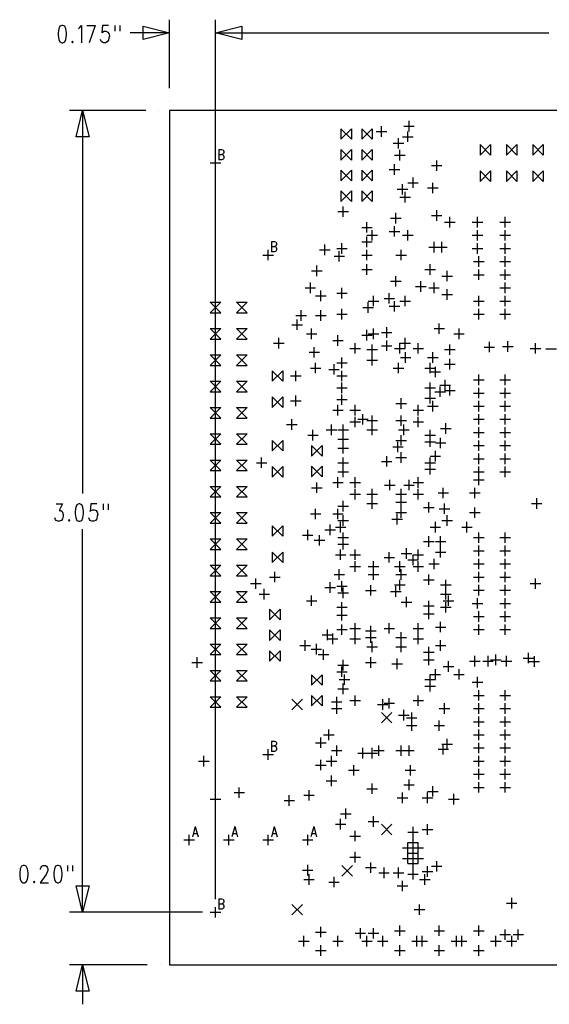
# Model space of a CAD drawing. Extents: x 2 to 38, y 4.3 to 27.6.
# Tile 28 of 33: x 18.7 to 22.9, y 12.2 to 20.2. Entities that reach past the tile are written whole.
import ezdxf

# ---------------------------------------------------------------- set-up
doc = ezdxf.new("R2010")
doc.units = 0
doc.layers.add('pho', color=1, linetype='CONTINUOUS')

msp = doc.modelspace()

# ---------------------------------------------------------------- linework, layer by layer
at = {"layer": 'pho', "color": 1}
for points in [[(19.85928, 19.61704), (19.85928, 20.16723)], [(20.2296, 13.0887), (20.2296, 20.16723)], [(20.2296, 19.11974), (20.2296, 20.16723)], [(18.99261, 20.12094), (18.97819, 20.11433), (18.96857, 20.09449), (18.96376, 20.06143), (18.96376, 20.04159), (18.96857, 20.00852), (18.97819, 19.98868), (18.99261, 19.98207), (19.00223, 19.98207), (19.01666, 19.98868), (19.02628, 20.00852), (19.03109, 20.04159), (19.03109, 20.06143), (19.02628, 20.09449), (19.01666, 20.11433), (19.00223, 20.12094), (18.99261, 20.12094)], [(19.12728, 20.09449), (19.1369, 20.10111), (19.15133, 20.12094), (19.15133, 19.98207)], [(19.19461, 20.12094), (19.26194, 20.12094)], [(19.26194, 20.12094), (19.21385, 19.98207)], [(19.36775, 20.12094), (19.31966, 20.12094), (19.31485, 20.06143), (19.31966, 20.06804), (19.33409, 20.07465), (19.34851, 20.07465), (19.36294, 20.06804), (19.37256, 20.05481), (19.37737, 20.03498), (19.37256, 20.02175), (19.36775, 20.00191), (19.35813, 19.98868), (19.3437, 19.98207), (19.32928, 19.98207), (19.31485, 19.98868), (19.31004, 19.9953), (19.30523, 20.00852)], [(19.42065, 20.12094), (19.42065, 20.07465)], [(19.45913, 20.12094), (19.45913, 20.07465)], [(19.85928, 20.06143), (19.54185, 20.06143)], [(19.85928, 20.06143), (19.64766, 20.00852), (19.64766, 20.11433), (19.85928, 20.06143)], [(20.2296, 20.06143), (20.44122, 20.11433), (20.44122, 20.00852), (20.2296, 20.06143)], [(20.2296, 20.06143), (20.44122, 20.11433), (20.44122, 20.00852), (20.2296, 20.06143)], [(20.2296, 20.06143), (20.54703, 20.06143)], [(20.2296, 20.06143), (22.9075, 20.06143)], [(19.07918, 19.9953), (19.07438, 19.98868), (19.07918, 19.98207), (19.08399, 19.98868), (19.07918, 19.9953)], [(19.85928, 19.51123), (19.85933, 19.51123)], [(19.66882, 19.43716), (19.05514, 19.43716)], [(19.16095, 19.43716), (19.21385, 19.22555), (19.10804, 19.22555), (19.16095, 19.43716)], [(19.16095, 19.43716), (19.16095, 16.35287)], [(19.77463, 19.43716), (19.77469, 19.43716)], [(19.85928, 12.55966), (26.15483, 12.55966), (26.15483, 19.43716), (19.85928, 19.43716), (19.85928, 12.55966)], [(21.78498, 19.26787), (21.78498, 19.35252)], [(21.23744, 19.20439), (21.32209, 19.28903), (21.32209, 19.20439), (21.23744, 19.28903), (21.23744, 19.20439)], [(21.40407, 19.20439), (21.48871, 19.28903), (21.48871, 19.20439), (21.40407, 19.28903), (21.40407, 19.20439)], [(21.52046, 19.26787), (21.6051, 19.26787)], [(21.56278, 19.22555), (21.56278, 19.31019)], [(21.74265, 19.31019), (21.8273, 19.31019)], [(21.77439, 19.18322), (21.77439, 19.26787)], [(21.70033, 19.13032), (21.70033, 19.21497)], [(21.73207, 19.22555), (21.81672, 19.22555)], [(20.255, 19.12265), (20.255, 19.03933)], [(20.255, 19.12265), (20.28097, 19.12265), (20.28962, 19.11868), (20.29251, 19.11471), (20.2954, 19.10678), (20.2954, 19.09884), (20.29251, 19.09091), (20.28962, 19.08694), (20.28097, 19.08297)], [(21.23744, 19.03776), (21.32209, 19.12241)], [(21.32209, 19.12241), (21.32209, 19.03776), (21.23744, 19.12241)], [(21.23744, 19.12241), (21.23744, 19.03776)], [(21.40407, 19.03776), (21.48871, 19.12241)], [(21.48871, 19.12241), (21.48871, 19.03776), (21.40407, 19.12241)], [(21.40407, 19.12241), (21.40407, 19.03776)], [(21.65801, 19.17264), (21.74265, 19.17264)], [(21.71091, 19.03509), (21.71091, 19.11974)], [(22.35634, 19.07742), (22.44098, 19.16206), (22.44098, 19.07742), (22.35634, 19.16206), (22.35634, 19.07742)], [(22.56795, 19.07742), (22.6526, 19.16206), (22.6526, 19.07742), (22.56795, 19.16206), (22.56795, 19.07742)], [(22.77957, 19.07742), (22.86421, 19.16206), (22.86421, 19.07742), (22.77957, 19.16206), (22.77957, 19.07742)], [(20.2296, 18.97161), (20.2296, 19.05625)], [(20.255, 19.08297), (20.28097, 19.08297), (20.28962, 19.079), (20.29251, 19.07504), (20.2954, 19.0671), (20.2954, 19.0552), (20.29251, 19.04726), (20.28962, 19.04329), (20.28097, 19.03933), (20.255, 19.03933)], [(21.66859, 19.07742), (21.75323, 19.07742)], [(22.00717, 18.95045), (22.00717, 19.03509)], [(20.18728, 19.01393), (20.27193, 19.01393)], [(20.2296, 19.01393), (20.22966, 19.01393)], [(21.23744, 18.87113), (21.32209, 18.95578), (21.32209, 18.87113), (21.23744, 18.95578), (21.23744, 18.87113)], [(21.40407, 18.87113), (21.48871, 18.95578), (21.48871, 18.87113), (21.40407, 18.95578), (21.40407, 18.87113)], [(21.62626, 18.96103), (21.71091, 18.96103)], [(21.66859, 18.9187), (21.66859, 19.00335)], [(21.96485, 18.99277), (22.04949, 18.99277)], [(22.35634, 18.8658), (22.44098, 18.95045), (22.44098, 18.8658), (22.35634, 18.95045), (22.35634, 18.8658)], [(22.56795, 18.8658), (22.6526, 18.95045), (22.6526, 18.8658), (22.56795, 18.95045), (22.56795, 18.8658)], [(22.77957, 18.8658), (22.86421, 18.95045), (22.86421, 18.8658), (22.77957, 18.95045), (22.77957, 18.8658)], [(21.81672, 18.8129), (21.81672, 18.89754)], [(21.23744, 18.70451), (21.32209, 18.78915), (21.32209, 18.70451), (21.23744, 18.78915), (21.23744, 18.70451)], [(21.40407, 18.70451), (21.48871, 18.78915), (21.48871, 18.70451), (21.40407, 18.78915), (21.40407, 18.70451)], [(21.68975, 18.80232), (21.77439, 18.80232)], [(21.73207, 18.75999), (21.73207, 18.84464)], [(21.77439, 18.85522), (21.85904, 18.85522)], [(21.93311, 18.8129), (22.01775, 18.8129)], [(21.97543, 18.77057), (21.97543, 18.85522)], [(21.71091, 18.73883), (21.79556, 18.73883)], [(21.75323, 18.69651), (21.75323, 18.78115)], [(21.25594, 18.58012), (21.25594, 18.66477)], [(22.00717, 18.54838), (22.00717, 18.63302)], [(21.21361, 18.62244), (21.29826, 18.62244)], [(21.63684, 18.56954), (21.72149, 18.56954)], [(21.67917, 18.52722), (21.67917, 18.61186)], [(21.96485, 18.5907), (22.04949, 18.5907)], [(22.11298, 18.49547), (22.11298, 18.58012)], [(22.33518, 18.49547), (22.33518, 18.58012)], [(22.55737, 18.49547), (22.55737, 18.58012)], [(21.40407, 18.49547), (21.48871, 18.49547)], [(21.44639, 18.45315), (21.44639, 18.5378)], [(21.48871, 18.38967), (21.48871, 18.47431)], [(21.66859, 18.42141), (21.66859, 18.50605)], [(21.77439, 18.38967), (21.77439, 18.47431)], [(22.07066, 18.5378), (22.1553, 18.5378)], [(22.29285, 18.5378), (22.3775, 18.5378)], [(22.33518, 18.38967), (22.33518, 18.47431)], [(22.51505, 18.5378), (22.59969, 18.5378)], [(22.55737, 18.38967), (22.55737, 18.47431)], [(21.44639, 18.43199), (21.53104, 18.43199)], [(21.44639, 18.33676), (21.44639, 18.42141)], [(21.62626, 18.46373), (21.71091, 18.46373)], [(21.73207, 18.43199), (21.81672, 18.43199)], [(22.29285, 18.43199), (22.3775, 18.43199)], [(22.51505, 18.43199), (22.59969, 18.43199)], [(20.65283, 18.23095), (20.65283, 18.3156)], [(20.67823, 18.382), (20.67823, 18.29867)], [(20.67823, 18.382), (20.7042, 18.382), (20.71286, 18.37803), (20.71574, 18.37406), (20.71863, 18.36612), (20.71863, 18.35819), (20.71574, 18.35025), (20.71286, 18.34628), (20.7042, 18.34232)], [(20.67823, 18.34232), (20.7042, 18.34232), (20.71286, 18.33835), (20.71574, 18.33438), (20.71863, 18.32645), (20.71863, 18.31454), (20.71574, 18.30661), (20.71286, 18.30264), (20.7042, 18.29867), (20.67823, 18.29867)], [(21.06548, 18.3156), (21.15013, 18.3156)], [(21.10781, 18.27328), (21.10781, 18.35792)], [(21.20303, 18.32618), (21.28768, 18.32618)], [(21.24536, 18.28386), (21.24536, 18.3685)], [(21.40407, 18.37909), (21.48871, 18.37909)], [(21.44639, 18.23095), (21.44639, 18.3156)], [(21.72149, 18.23095), (21.72149, 18.3156)], [(21.94369, 18.33676), (22.02833, 18.33676)], [(21.98601, 18.29444), (21.98601, 18.37909)], [(22.00717, 18.33676), (22.09182, 18.33676)], [(22.04949, 18.29444), (22.04949, 18.37909)], [(22.29285, 18.32618), (22.3775, 18.32618)], [(22.33518, 18.28386), (22.33518, 18.3685)], [(22.51505, 18.32618), (22.59969, 18.32618)], [(22.55737, 18.28386), (22.55737, 18.3685)], [(20.61051, 18.27328), (20.69516, 18.27328)], [(21.18187, 18.2627), (21.26652, 18.2627)], [(21.22419, 18.22037), (21.22419, 18.30502)], [(21.40407, 18.27328), (21.48871, 18.27328)], [(21.67917, 18.27328), (21.76381, 18.27328)], [(22.34576, 18.17805), (22.34576, 18.2627)], [(22.55737, 18.17805), (22.55737, 18.2627)], [(21.04432, 18.10399), (21.04432, 18.18863)], [(21.40407, 18.15689), (21.48871, 18.15689)], [(21.44639, 18.11457), (21.44639, 18.19921)], [(21.91194, 18.15689), (21.99659, 18.15689)], [(21.95427, 18.11457), (21.95427, 18.19921)], [(22.30343, 18.22037), (22.38808, 18.22037)], [(22.34576, 18.07224), (22.34576, 18.15689)], [(22.51505, 18.22037), (22.59969, 18.22037)], [(22.55737, 18.07224), (22.55737, 18.15689)], [(21.002, 18.14631), (21.08664, 18.14631)], [(21.67917, 18.01934), (21.67917, 18.10399)], [(22.04949, 18.10399), (22.13414, 18.10399)], [(22.09182, 18.06166), (22.09182, 18.14631)], [(22.30343, 18.11457), (22.38808, 18.11457)], [(22.51505, 18.11457), (22.59969, 18.11457)], [(20.94909, 18.00876), (21.03374, 18.00876)], [(20.99142, 17.96644), (20.99142, 18.05108)], [(21.24536, 17.92411), (21.24536, 18.00876)], [(21.63684, 18.06166), (21.72149, 18.06166)], [(21.83788, 18.01934), (21.92253, 18.01934)], [(21.8802, 17.97702), (21.8802, 18.06166)], [(21.94369, 18.00876), (22.02833, 18.00876)], [(21.98601, 17.96644), (21.98601, 18.05108)], [(22.09182, 17.91353), (22.09182, 17.99818)], [(22.51505, 18.00876), (22.59969, 18.00876)], [(22.55737, 17.96644), (22.55737, 18.05108)], [(21.03374, 17.94527), (21.11839, 17.94527)], [(21.07606, 17.90295), (21.07606, 17.9876)], [(21.20303, 17.96644), (21.28768, 17.96644)], [(21.49929, 17.86063), (21.49929, 17.94527)], [(21.58394, 17.92411), (21.66859, 17.92411)], [(21.62626, 17.88179), (21.62626, 17.96644)], [(21.75323, 17.86063), (21.75323, 17.94527)], [(22.04949, 17.95585), (22.13414, 17.95585)], [(22.34576, 17.86063), (22.34576, 17.94527)], [(22.55737, 17.86063), (22.55737, 17.94527)], [(20.18728, 17.80772), (20.27193, 17.80772), (20.18728, 17.89237), (20.27193, 17.89237), (20.18728, 17.80772)], [(20.39889, 17.80772), (20.48354, 17.80772), (20.39889, 17.89237), (20.48354, 17.89237), (20.39889, 17.80772)], [(21.24536, 17.75482), (21.24536, 17.83947)], [(21.41465, 17.85005), (21.49929, 17.85005)], [(21.45697, 17.90295), (21.54162, 17.90295)], [(21.45697, 17.80772), (21.45697, 17.89237)], [(21.62626, 17.86063), (21.71091, 17.86063)], [(21.66859, 17.8183), (21.66859, 17.90295)], [(21.71091, 17.90295), (21.79556, 17.90295)], [(22.30343, 17.90295), (22.38808, 17.90295)], [(22.34576, 17.75482), (22.34576, 17.83947)], [(22.51505, 17.90295), (22.59969, 17.90295)], [(22.55737, 17.75482), (22.55737, 17.83947)], [(20.87503, 17.78656), (20.95968, 17.78656)], [(20.88561, 17.67017), (20.88561, 17.75482)], [(20.91735, 17.74424), (20.91735, 17.82889)], [(21.03374, 17.78656), (21.11839, 17.78656)], [(21.07606, 17.74424), (21.07606, 17.82889)], [(21.20303, 17.79714), (21.28768, 17.79714)], [(22.30343, 17.79714), (22.38808, 17.79714)], [(22.51505, 17.79714), (22.59969, 17.79714)], [(20.18728, 17.59611), (20.27193, 17.59611), (20.18728, 17.68075), (20.27193, 17.68075), (20.18728, 17.59611)], [(20.39889, 17.59611), (20.48354, 17.59611), (20.39889, 17.68075), (20.48354, 17.68075), (20.39889, 17.59611)], [(20.84329, 17.7125), (20.92793, 17.7125)], [(21.002, 17.59611), (21.002, 17.68075)], [(21.49929, 17.59611), (21.49929, 17.68075)], [(21.6051, 17.60669), (21.6051, 17.69134)], [(21.98601, 17.68075), (22.07066, 17.68075)], [(22.02833, 17.63843), (22.02833, 17.72308)], [(22.18704, 17.59611), (22.18704, 17.68075)], [(20.73748, 17.52204), (20.73748, 17.60669)], [(20.95968, 17.63843), (21.04432, 17.63843)], [(21.21361, 17.5432), (21.21361, 17.62785)], [(21.40407, 17.62785), (21.48871, 17.62785)], [(21.44639, 17.58553), (21.44639, 17.67017)], [(21.45697, 17.63843), (21.54162, 17.63843)], [(21.56278, 17.64901), (21.64743, 17.64901)], [(21.75323, 17.52204), (21.75323, 17.60669)], [(22.14472, 17.63843), (22.22937, 17.63843)], [(20.69516, 17.56437), (20.7798, 17.56437)], [(21.02316, 17.44798), (21.02316, 17.53262)], [(21.17129, 17.58553), (21.25594, 17.58553)], [(21.30884, 17.52204), (21.39349, 17.52204)], [(21.35116, 17.47972), (21.35116, 17.56437)], [(21.48871, 17.46914), (21.48871, 17.55379)], [(21.56278, 17.5432), (21.64743, 17.5432)], [(21.6051, 17.50088), (21.6051, 17.58553)], [(21.66859, 17.52204), (21.75323, 17.52204)], [(21.71091, 17.56437), (21.79556, 17.56437)], [(21.71091, 17.47972), (21.71091, 17.56437)], [(21.81672, 17.52204), (21.90136, 17.52204)], [(21.85904, 17.47972), (21.85904, 17.56437)], [(22.11298, 17.46914), (22.11298, 17.55379)], [(22.38808, 17.53262), (22.47273, 17.53262)], [(22.4304, 17.4903), (22.4304, 17.57495)], [(22.53621, 17.53686), (22.62086, 17.53686)], [(22.57853, 17.49453), (22.57853, 17.57918)], [(22.75841, 17.52204), (22.84305, 17.52204)], [(22.80073, 17.47972), (22.80073, 17.56437)], [(22.88538, 17.51781), (22.97002, 17.51781)], [(20.18728, 17.38449), (20.27193, 17.38449), (20.18728, 17.46914), (20.27193, 17.46914), (20.18728, 17.38449)], [(20.39889, 17.38449), (20.48354, 17.38449), (20.39889, 17.46914), (20.48354, 17.46914), (20.39889, 17.38449)], [(20.98084, 17.4903), (21.06548, 17.4903)], [(21.24536, 17.36333), (21.24536, 17.44798)], [(21.44639, 17.51146), (21.53104, 17.51146)], [(21.48871, 17.38449), (21.48871, 17.46914)], [(21.71514, 17.44798), (21.79979, 17.44798)], [(21.75747, 17.40565), (21.75747, 17.4903)], [(21.93311, 17.44798), (22.01775, 17.44798)], [(21.97543, 17.40565), (21.97543, 17.4903)], [(22.07066, 17.51146), (22.1553, 17.51146)], [(22.11298, 17.35275), (22.11298, 17.4374)], [(20.99142, 17.36333), (21.07606, 17.36333)], [(21.03374, 17.32101), (21.03374, 17.40565)], [(21.18187, 17.31043), (21.18187, 17.39507)], [(21.20303, 17.40565), (21.28768, 17.40565)], [(21.44639, 17.42682), (21.53104, 17.42682)], [(21.65801, 17.36333), (21.74265, 17.36333)], [(21.70033, 17.32101), (21.70033, 17.40565)], [(21.91194, 17.36333), (21.99659, 17.36333)], [(21.95427, 17.32101), (21.95427, 17.40565)], [(21.99659, 17.28927), (21.99659, 17.37391)], [(22.07066, 17.39507), (22.1553, 17.39507)], [(20.68458, 17.25752), (20.76922, 17.34217), (20.76922, 17.25752), (20.68458, 17.34217), (20.68458, 17.25752)], [(20.83271, 17.29985), (20.91735, 17.29985)], [(20.87503, 17.25752), (20.87503, 17.34217)], [(21.13955, 17.35275), (21.22419, 17.35275)], [(21.20303, 17.29985), (21.28768, 17.29985)], [(21.24536, 17.25752), (21.24536, 17.34217)], [(21.95427, 17.33159), (22.03891, 17.33159)], [(22.34576, 17.22578), (22.34576, 17.31043)], [(22.55737, 17.22578), (22.55737, 17.31043)], [(20.18728, 17.17288), (20.27193, 17.17288), (20.18728, 17.25752), (20.27193, 17.25752), (20.18728, 17.17288)], [(20.39889, 17.17288), (20.48354, 17.17288), (20.39889, 17.25752), (20.48354, 17.25752), (20.39889, 17.17288)], [(21.20303, 17.20462), (21.28768, 17.20462)], [(21.24536, 17.1623), (21.24536, 17.24694)], [(21.91194, 17.20462), (21.99659, 17.20462)], [(21.95427, 17.1623), (21.95427, 17.24694)], [(22.03257, 17.22578), (22.11721, 17.22578)], [(22.03468, 17.13055), (22.03468, 17.2152)], [(22.07489, 17.18346), (22.07489, 17.2681)], [(22.11298, 17.14114), (22.11298, 17.22578)], [(22.30343, 17.2681), (22.38808, 17.2681)], [(22.34576, 17.11997), (22.34576, 17.20462)], [(22.51505, 17.2681), (22.59969, 17.2681)], [(22.55737, 17.11997), (22.55737, 17.20462)], [(20.68458, 17.04591), (20.76922, 17.13055), (20.76922, 17.04591), (20.68458, 17.13055), (20.68458, 17.04591)], [(20.87503, 17.05649), (20.87503, 17.14114)], [(21.24536, 17.06707), (21.24536, 17.15172)], [(21.72149, 17.03533), (21.72149, 17.11997)], [(21.91194, 17.11997), (21.99659, 17.11997)], [(21.95427, 17.07765), (21.95427, 17.1623)], [(21.99236, 17.17288), (22.077, 17.17288)], [(22.07066, 17.18346), (22.1553, 17.18346)], [(22.30343, 17.1623), (22.38808, 17.1623)], [(22.51505, 17.1623), (22.59969, 17.1623)], [(20.18728, 16.96126), (20.27193, 16.96126), (20.18728, 17.04591), (20.27193, 17.04591), (20.18728, 16.96126)], [(20.39889, 16.96126), (20.48354, 16.96126), (20.39889, 17.04591), (20.48354, 17.04591), (20.39889, 16.96126)], [(20.83271, 17.09881), (20.91735, 17.09881)], [(21.20303, 17.10939), (21.28768, 17.10939)], [(21.21361, 16.98242), (21.21361, 17.06707)], [(21.35116, 16.98242), (21.35116, 17.06707)], [(21.67917, 17.07765), (21.76381, 17.07765)], [(21.85904, 16.98242), (21.85904, 17.06707)], [(21.93311, 17.05649), (22.01775, 17.05649)], [(21.97543, 17.01417), (21.97543, 17.09881)], [(22.30343, 17.05649), (22.38808, 17.05649)], [(22.34576, 17.01417), (22.34576, 17.09881)], [(22.51505, 17.05649), (22.59969, 17.05649)], [(22.55737, 17.01417), (22.55737, 17.09881)], [(21.17129, 17.02475), (21.25594, 17.02475)], [(21.30884, 17.02475), (21.39349, 17.02475)], [(21.35116, 16.8872), (21.35116, 16.97184)], [(21.41465, 16.90836), (21.41465, 16.993)], [(21.48871, 16.89778), (21.48871, 16.98242)], [(21.72149, 16.89778), (21.72149, 16.98242)], [(21.81672, 17.02475), (21.90136, 17.02475)], [(21.85904, 16.8872), (21.85904, 16.97184)], [(22.34576, 16.90836), (22.34576, 16.993)], [(22.55737, 16.90836), (22.55737, 16.993)], [(20.80096, 16.90836), (20.88561, 16.90836)], [(20.84329, 16.86604), (20.84329, 16.95068)], [(21.16071, 16.82371), (21.16071, 16.90836)], [(21.25594, 16.82371), (21.25594, 16.90836)], [(21.30884, 16.92952), (21.39349, 16.92952)], [(21.37233, 16.95068), (21.45697, 16.95068)], [(21.44639, 16.9401), (21.53104, 16.9401)], [(21.48871, 16.82371), (21.48871, 16.90836)], [(21.67917, 16.9401), (21.76381, 16.9401)], [(21.74265, 16.82371), (21.74265, 16.90836)], [(21.81672, 16.92952), (21.90136, 16.92952)], [(22.08124, 16.83429), (22.08124, 16.91894)], [(22.30343, 16.95068), (22.38808, 16.95068)], [(22.34576, 16.80255), (22.34576, 16.8872)], [(22.51505, 16.95068), (22.59969, 16.95068)], [(22.55737, 16.80255), (22.55737, 16.8872)], [(20.18728, 16.74965), (20.27193, 16.74965), (20.18728, 16.83429), (20.27193, 16.83429), (20.18728, 16.74965)], [(20.39889, 16.74965), (20.48354, 16.74965), (20.39889, 16.83429), (20.48354, 16.83429), (20.39889, 16.74965)], [(20.97026, 16.82371), (21.0549, 16.82371)], [(21.01258, 16.78139), (21.01258, 16.86604)], [(21.11839, 16.86604), (21.20303, 16.86604)], [(21.21361, 16.86604), (21.29826, 16.86604)], [(21.25594, 16.74965), (21.25594, 16.83429)], [(21.44639, 16.86604), (21.53104, 16.86604)], [(21.70033, 16.86604), (21.78498, 16.86604)], [(21.72149, 16.73907), (21.72149, 16.82371)], [(21.91194, 16.82371), (21.99659, 16.82371)], [(21.95427, 16.78139), (21.95427, 16.86604)], [(21.95427, 16.72849), (21.95427, 16.81313)], [(22.03891, 16.87662), (22.12356, 16.87662)], [(22.03891, 16.71791), (22.03891, 16.80255)], [(22.30343, 16.84487), (22.38808, 16.84487)], [(22.51505, 16.84487), (22.59969, 16.84487)], [(20.68458, 16.69674), (20.76922, 16.78139), (20.76922, 16.69674), (20.68458, 16.78139), (20.68458, 16.69674)], [(21.002, 16.65442), (21.08664, 16.73907), (21.08664, 16.65442), (21.002, 16.73907), (21.002, 16.65442)], [(21.21361, 16.79197), (21.29826, 16.79197)], [(21.25594, 16.67558), (21.25594, 16.76023)], [(21.65377, 16.72849), (21.73842, 16.72849)], [(21.67917, 16.78139), (21.76381, 16.78139)], [(21.6961, 16.68616), (21.6961, 16.77081)], [(21.91194, 16.77081), (21.99659, 16.77081)], [(21.99659, 16.76023), (22.08124, 16.76023)], [(22.30343, 16.73907), (22.38808, 16.73907)], [(22.34576, 16.69674), (22.34576, 16.78139)], [(22.51505, 16.73907), (22.59969, 16.73907)], [(22.55737, 16.69674), (22.55737, 16.78139)], [(20.59993, 16.55919), (20.59993, 16.64384)], [(21.21361, 16.71791), (21.29826, 16.71791)], [(21.25594, 16.55919), (21.25594, 16.64384)], [(21.6051, 16.56977), (21.6051, 16.65442)], [(21.67917, 16.64384), (21.76381, 16.64384)], [(21.72149, 16.60152), (21.72149, 16.68616)], [(21.95427, 16.65442), (22.03891, 16.65442)], [(21.95427, 16.55919), (21.95427, 16.64384)], [(21.99659, 16.6121), (21.99659, 16.69674)], [(22.34576, 16.59094), (22.34576, 16.67558)], [(22.55737, 16.59094), (22.55737, 16.67558)], [(20.18728, 16.53803), (20.27193, 16.53803), (20.18728, 16.62268), (20.27193, 16.62268), (20.18728, 16.53803)], [(20.39889, 16.53803), (20.48354, 16.53803), (20.39889, 16.62268), (20.48354, 16.62268), (20.39889, 16.53803)], [(20.55761, 16.60152), (20.64225, 16.60152)], [(20.68458, 16.48513), (20.76922, 16.56977), (20.76922, 16.48513), (20.68458, 16.56977), (20.68458, 16.48513)], [(21.002, 16.48779), (21.08664, 16.57244), (21.08664, 16.48779), (21.002, 16.57244), (21.002, 16.48779)], [(21.21361, 16.60152), (21.29826, 16.60152)], [(21.25594, 16.48513), (21.25594, 16.56977)], [(21.56278, 16.6121), (21.64743, 16.6121)], [(21.91194, 16.60152), (21.99659, 16.60152)], [(21.95427, 16.50629), (21.95427, 16.59094)], [(22.30343, 16.63326), (22.38808, 16.63326)], [(22.34576, 16.48513), (22.34576, 16.56977)], [(22.51505, 16.63326), (22.59969, 16.63326)], [(22.55737, 16.48513), (22.55737, 16.56977)], [(21.21361, 16.52745), (21.29826, 16.52745)], [(21.21361, 16.40048), (21.21361, 16.48513)], [(21.35116, 16.40048), (21.35116, 16.48513)], [(21.85904, 16.40048), (21.85904, 16.48513)], [(21.91194, 16.54861), (21.99659, 16.54861)], [(22.30343, 16.52745), (22.38808, 16.52745)], [(22.34576, 16.42164), (22.34576, 16.50629)], [(22.51505, 16.52745), (22.59969, 16.52745)], [(20.18728, 16.32642), (20.27193, 16.32642), (20.18728, 16.41106), (20.27193, 16.41106), (20.18728, 16.32642)], [(20.39889, 16.32642), (20.48354, 16.32642), (20.39889, 16.41106), (20.48354, 16.41106), (20.39889, 16.32642)], [(21.04432, 16.35816), (21.04432, 16.44281)], [(21.17129, 16.44281), (21.25594, 16.44281)], [(21.30884, 16.44281), (21.39349, 16.44281)], [(21.58817, 16.42164), (21.67282, 16.42164)], [(21.6305, 16.37932), (21.6305, 16.46397)], [(21.74265, 16.42164), (21.8273, 16.42164)], [(21.78498, 16.37932), (21.78498, 16.46397)], [(21.81672, 16.44281), (21.90136, 16.44281)], [(22.30343, 16.46397), (22.38808, 16.46397)], [(21.002, 16.40048), (21.08664, 16.40048)], [(21.30884, 16.34758), (21.39349, 16.34758)], [(21.35116, 16.30526), (21.35116, 16.3899)], [(21.44639, 16.34758), (21.53104, 16.34758)], [(21.48871, 16.30526), (21.48871, 16.3899)], [(21.67917, 16.34758), (21.76381, 16.34758)], [(21.72149, 16.30526), (21.72149, 16.3899)], [(21.72149, 16.24177), (21.72149, 16.32642)], [(21.81672, 16.34758), (21.90136, 16.34758)], [(21.85904, 16.30526), (21.85904, 16.3899)], [(22.01775, 16.35816), (22.1024, 16.35816)], [(22.06008, 16.31584), (22.06008, 16.40048)], [(22.27169, 16.35816), (22.35634, 16.35816)], [(22.31401, 16.31584), (22.31401, 16.40048)], [(18.94693, 16.26955), (18.99983, 16.26955), (18.97097, 16.21664), (18.9854, 16.21664), (18.99502, 16.21003), (18.99983, 16.20342), (19.00464, 16.18358), (19.00464, 16.17035), (18.99983, 16.15051), (18.99021, 16.13729), (18.97578, 16.13067), (18.96135, 16.13067), (18.94693, 16.13729), (18.94212, 16.1439), (18.93731, 16.15712)], [(19.12968, 16.26955), (19.11526, 16.26293), (19.10564, 16.24309), (19.10083, 16.21003), (19.10083, 16.19019), (19.10564, 16.15712), (19.11526, 16.13729), (19.12968, 16.13067), (19.1393, 16.13067), (19.15373, 16.13729), (19.16335, 16.15712), (19.16816, 16.19019), (19.16816, 16.21003), (19.16335, 16.24309), (19.15373, 16.26293), (19.1393, 16.26955), (19.12968, 16.26955)], [(19.27397, 16.26955), (19.22587, 16.26955), (19.22106, 16.21003), (19.22587, 16.21664), (19.2403, 16.22325), (19.25473, 16.22325), (19.26916, 16.21664), (19.27878, 16.20342), (19.28359, 16.18358), (19.27878, 16.17035), (19.27397, 16.15051), (19.26435, 16.13729), (19.24992, 16.13067), (19.23549, 16.13067), (19.22106, 16.13729), (19.21625, 16.1439), (19.21144, 16.15712)], [(19.32687, 16.26955), (19.32687, 16.22325)], [(19.36535, 16.26955), (19.36535, 16.22325)], [(21.21361, 16.25235), (21.29826, 16.25235)], [(21.25594, 16.21003), (21.25594, 16.29467)], [(21.44639, 16.27351), (21.53104, 16.27351)], [(21.48871, 16.23119), (21.48871, 16.31584)], [(21.67917, 16.28409), (21.76381, 16.28409)], [(21.94369, 16.19945), (21.94369, 16.28409)], [(22.07066, 16.18887), (22.07066, 16.27351)], [(22.76899, 16.27351), (22.85363, 16.27351)], [(22.81131, 16.23119), (22.81131, 16.31584)], [(20.18728, 16.1148), (20.27193, 16.1148), (20.18728, 16.19945), (20.27193, 16.19945), (20.18728, 16.1148)], [(20.39889, 16.1148), (20.48354, 16.1148), (20.39889, 16.19945), (20.48354, 16.19945), (20.39889, 16.1148)], [(20.99142, 16.18887), (21.07606, 16.18887)], [(21.03374, 16.14654), (21.03374, 16.23119)], [(21.17129, 16.18887), (21.25594, 16.18887)], [(21.21361, 16.14654), (21.21361, 16.23119)], [(21.25594, 16.09364), (21.25594, 16.17829)], [(21.67917, 16.19945), (21.76381, 16.19945)], [(21.68975, 16.10422), (21.68975, 16.18887)], [(21.72149, 16.15712), (21.72149, 16.24177)], [(21.90136, 16.24177), (21.98601, 16.24177)], [(22.02833, 16.23119), (22.11298, 16.23119)], [(22.09182, 16.09364), (22.09182, 16.17829)], [(22.27169, 16.19945), (22.35634, 16.19945)], [(22.31401, 16.15712), (22.31401, 16.24177)], [(19.05273, 16.1439), (19.04792, 16.13729), (19.05273, 16.13067), (19.05754, 16.13729), (19.05273, 16.1439)], [(20.68458, 16.00899), (20.76922, 16.09364), (20.76922, 16.00899), (20.68458, 16.09364), (20.68458, 16.00899)], [(21.15013, 16.01957), (21.15013, 16.10422)], [(21.21361, 16.13596), (21.29826, 16.13596)], [(21.23478, 16.04074), (21.23478, 16.12538)], [(21.64743, 16.14654), (21.73207, 16.14654)], [(21.99659, 16.04074), (21.99659, 16.12538)], [(22.04949, 16.13596), (22.13414, 16.13596)], [(22.25053, 16.04074), (22.25053, 16.12538)], [(19.16095, 12.98289), (19.16095, 16.06719)], [(20.92793, 16.01957), (21.01258, 16.01957)], [(20.97026, 15.97725), (20.97026, 16.0619)], [(21.06548, 15.93493), (21.06548, 16.01957)], [(21.10781, 16.0619), (21.19245, 16.0619)], [(21.19245, 16.08306), (21.2771, 16.08306)], [(21.25594, 15.95609), (21.25594, 16.04074)], [(21.94369, 15.92435), (21.94369, 16.00899)], [(21.95427, 16.08306), (22.03891, 16.08306)], [(22.03891, 15.92435), (22.03891, 16.00899)], [(22.20821, 16.08306), (22.29285, 16.08306)], [(22.34576, 15.95609), (22.34576, 16.04074)], [(22.55737, 15.95609), (22.55737, 16.04074)], [(20.18728, 15.90319), (20.27193, 15.90319), (20.18728, 15.98783), (20.27193, 15.98783), (20.18728, 15.90319)], [(20.39889, 15.90319), (20.48354, 15.90319), (20.39889, 15.98783), (20.48354, 15.98783), (20.39889, 15.90319)], [(21.02316, 15.97725), (21.10781, 15.97725)], [(21.21361, 15.99841), (21.29826, 15.99841)], [(21.21361, 15.94551), (21.29826, 15.94551)], [(21.25594, 15.90319), (21.25594, 15.98783)], [(21.90136, 15.96667), (21.98601, 15.96667)], [(21.99659, 15.96667), (22.08124, 15.96667)], [(22.30343, 15.99841), (22.38808, 15.99841)], [(22.34576, 15.85028), (22.34576, 15.93493)], [(22.51505, 15.99841), (22.59969, 15.99841)], [(22.55737, 15.85028), (22.55737, 15.93493)], [(20.68458, 15.79738), (20.76922, 15.88202), (20.76922, 15.79738), (20.68458, 15.88202), (20.68458, 15.79738)], [(21.19245, 15.86086), (21.2771, 15.86086)], [(21.23478, 15.81854), (21.23478, 15.90319)], [(21.30884, 15.86086), (21.39349, 15.86086)], [(21.35116, 15.81854), (21.35116, 15.90319)], [(21.62626, 15.79738), (21.62626, 15.88202)], [(21.72149, 15.87144), (21.80614, 15.87144)], [(21.76381, 15.82912), (21.76381, 15.91377)], [(21.81672, 15.77622), (21.81672, 15.86086)], [(21.81672, 15.86086), (21.90136, 15.86086)], [(21.85904, 15.81854), (21.85904, 15.90319)], [(21.99659, 15.88202), (22.08124, 15.88202)], [(22.03891, 15.8397), (22.03891, 15.92435)], [(22.30343, 15.89261), (22.38808, 15.89261)], [(22.51505, 15.89261), (22.59969, 15.89261)], [(20.18728, 15.69157), (20.27193, 15.69157), (20.18728, 15.77622), (20.27193, 15.77622), (20.18728, 15.69157)], [(20.39889, 15.69157), (20.48354, 15.69157), (20.39889, 15.77622), (20.48354, 15.77622), (20.39889, 15.69157)], [(21.35116, 15.72331), (21.35116, 15.80796)], [(21.49929, 15.72331), (21.49929, 15.80796)], [(21.58394, 15.8397), (21.66859, 15.8397)], [(21.71091, 15.72331), (21.71091, 15.80796)], [(21.77439, 15.81854), (21.85904, 15.81854)], [(21.85904, 15.72331), (21.85904, 15.80796)], [(21.94369, 15.7868), (22.02833, 15.7868)], [(21.98601, 15.74447), (21.98601, 15.82912)], [(22.30343, 15.7868), (22.38808, 15.7868)], [(22.34576, 15.74447), (22.34576, 15.82912)], [(22.51505, 15.7868), (22.59969, 15.7868)], [(22.55737, 15.74447), (22.55737, 15.82912)], [(20.70574, 15.63867), (20.70574, 15.72331)], [(21.18187, 15.70215), (21.26652, 15.70215)], [(21.22419, 15.65983), (21.22419, 15.74447)], [(21.30884, 15.76564), (21.39349, 15.76564)], [(21.45697, 15.76564), (21.54162, 15.76564)], [(21.45697, 15.70215), (21.54162, 15.70215)], [(21.49929, 15.65983), (21.49929, 15.74447)], [(21.66859, 15.76564), (21.75323, 15.76564)], [(21.67917, 15.70215), (21.76381, 15.70215)], [(21.72149, 15.65983), (21.72149, 15.74447)], [(21.81672, 15.76564), (21.90136, 15.76564)], [(21.94369, 15.61751), (21.94369, 15.70215)], [(22.34576, 15.63867), (22.34576, 15.72331)], [(22.55737, 15.63867), (22.55737, 15.72331)], [(20.51105, 15.62809), (20.5957, 15.62809)], [(20.55337, 15.58576), (20.55337, 15.67041)], [(20.66341, 15.68099), (20.74806, 15.68099)], [(21.15013, 15.55402), (21.15013, 15.63867)], [(21.24536, 15.5646), (21.24536, 15.64925)], [(21.47707, 15.5318), (21.47707, 15.61645)], [(21.66859, 15.61751), (21.75323, 15.61751)], [(21.71091, 15.57518), (21.71091, 15.65983)], [(21.90136, 15.65983), (21.98601, 15.65983)], [(22.03891, 15.61751), (22.12356, 15.61751)], [(22.08124, 15.57518), (22.08124, 15.65983)], [(22.30343, 15.68099), (22.38808, 15.68099)], [(22.34576, 15.53286), (22.34576, 15.61751)], [(22.51505, 15.68099), (22.59969, 15.68099)], [(22.55737, 15.53286), (22.55737, 15.61751)], [(22.75841, 15.62809), (22.84305, 15.62809)], [(22.80073, 15.58576), (22.80073, 15.67041)], [(20.18728, 15.47996), (20.27193, 15.47996), (20.18728, 15.5646), (20.27193, 15.5646), (20.18728, 15.47996)], [(20.39889, 15.47996), (20.48354, 15.47996), (20.39889, 15.5646), (20.48354, 15.5646), (20.39889, 15.47996)], [(20.57877, 15.54344), (20.66341, 15.54344)], [(20.62109, 15.50112), (20.62109, 15.58576)], [(21.10781, 15.59634), (21.19245, 15.59634)], [(21.20303, 15.60692), (21.28768, 15.60692)], [(21.21361, 15.55402), (21.29826, 15.55402)], [(21.25594, 15.5117), (21.25594, 15.59634)], [(21.43475, 15.57412), (21.5194, 15.57412)], [(21.63684, 15.5646), (21.72149, 15.5646)], [(21.67917, 15.52228), (21.67917, 15.60692)], [(22.03891, 15.54344), (22.12356, 15.54344)], [(22.08124, 15.50112), (22.08124, 15.58576)], [(22.30343, 15.57518), (22.38808, 15.57518)], [(22.51505, 15.57518), (22.59969, 15.57518)], [(20.95968, 15.49054), (21.04432, 15.49054)], [(21.002, 15.44821), (21.002, 15.53286)], [(21.24536, 15.39531), (21.24536, 15.47996)], [(21.72149, 15.47996), (21.80614, 15.47996)], [(21.76381, 15.43763), (21.76381, 15.52228)], [(21.94369, 15.40589), (21.94369, 15.49054)], [(22.06008, 15.49054), (22.14472, 15.49054)], [(22.08124, 15.39531), (22.08124, 15.47996)], [(22.1024, 15.44821), (22.1024, 15.53286)], [(22.29285, 15.46937), (22.3775, 15.46937)], [(22.33518, 15.42705), (22.33518, 15.5117)], [(22.51505, 15.46937), (22.59969, 15.46937)], [(22.55737, 15.42705), (22.55737, 15.5117)], [(20.66341, 15.33707), (20.74806, 15.42172), (20.74806, 15.33707), (20.66341, 15.42172), (20.66341, 15.33707)], [(21.20303, 15.43763), (21.28768, 15.43763)], [(21.24536, 15.33182), (21.24536, 15.41647)], [(21.90136, 15.44821), (21.98601, 15.44821)], [(21.90136, 15.38473), (21.98601, 15.38473)], [(21.94369, 15.34241), (21.94369, 15.42705)], [(22.03891, 15.43763), (22.12356, 15.43763)], [(22.34576, 15.32124), (22.34576, 15.40589)], [(22.55737, 15.32124), (22.55737, 15.40589)], [(20.18728, 15.26834), (20.27193, 15.26834), (20.18728, 15.35299), (20.27193, 15.35299), (20.18728, 15.26834)], [(20.39889, 15.26834), (20.48354, 15.26834), (20.39889, 15.35299), (20.48354, 15.35299), (20.39889, 15.26834)], [(21.20303, 15.37415), (21.28768, 15.37415)], [(21.24536, 15.21544), (21.24536, 15.30008)], [(21.35116, 15.22602), (21.35116, 15.31066)], [(21.62626, 15.22602), (21.62626, 15.31066)], [(21.85904, 15.22602), (21.85904, 15.31066)], [(22.03891, 15.2366), (22.03891, 15.32124)], [(22.30343, 15.36357), (22.38808, 15.36357)], [(22.34576, 15.21544), (22.34576, 15.30008)], [(22.51505, 15.36357), (22.59969, 15.36357)], [(22.55737, 15.21544), (22.55737, 15.30008)], [(20.66341, 15.17045), (20.74806, 15.25509), (20.74806, 15.17045), (20.66341, 15.25509), (20.66341, 15.17045)], [(21.12897, 15.17311), (21.12897, 15.25776)], [(21.17129, 15.14137), (21.17129, 15.22602)], [(21.20303, 15.25776), (21.28768, 15.25776)], [(21.30884, 15.26834), (21.39349, 15.26834)], [(21.35116, 15.14137), (21.35116, 15.22602)], [(21.43581, 15.24718), (21.52046, 15.24718)], [(21.47813, 15.20486), (21.47813, 15.2895)], [(21.47813, 15.15195), (21.47813, 15.2366)], [(21.58394, 15.26834), (21.66859, 15.26834)], [(21.72149, 15.15195), (21.72149, 15.2366)], [(21.81672, 15.26834), (21.90136, 15.26834)], [(21.85904, 15.14137), (21.85904, 15.22602)], [(21.99659, 15.27892), (22.08124, 15.27892)], [(22.30343, 15.25776), (22.38808, 15.25776)], [(22.51505, 15.25776), (22.59969, 15.25776)], [(20.18728, 15.05672), (20.27193, 15.05672), (20.18728, 15.14137), (20.27193, 15.14137), (20.18728, 15.05672)], [(20.39889, 15.05672), (20.48354, 15.05672), (20.39889, 15.14137), (20.48354, 15.14137), (20.39889, 15.05672)], [(20.94909, 15.08847), (20.94909, 15.17311)], [(21.04009, 15.05884), (21.04009, 15.14349)], [(21.08664, 15.21544), (21.17129, 15.21544)], [(21.12897, 15.18369), (21.21361, 15.18369)], [(21.30884, 15.18369), (21.39349, 15.18369)], [(21.43581, 15.19427), (21.52046, 15.19427)], [(21.48871, 15.07789), (21.48871, 15.16253)], [(21.67917, 15.19427), (21.76381, 15.19427)], [(21.72149, 15.07789), (21.72149, 15.16253)], [(21.81672, 15.18369), (21.90136, 15.18369)], [(22.03891, 15.08847), (22.03891, 15.17311)], [(20.66341, 15.00382), (20.74806, 15.08847), (20.74806, 15.00382), (20.66341, 15.08847), (20.66341, 15.00382)], [(20.90677, 15.13079), (20.99142, 15.13079)], [(20.99777, 15.10116), (21.08241, 15.10116)], [(21.09723, 15.0144), (21.09723, 15.09905)], [(21.44639, 15.12021), (21.53104, 15.12021)], [(21.67917, 15.12021), (21.76381, 15.12021)], [(21.90136, 15.07789), (21.98601, 15.07789)], [(21.94369, 15.03556), (21.94369, 15.12021)], [(21.99659, 15.13079), (22.08124, 15.13079)], [(22.74571, 14.98689), (22.74571, 15.07154)], [(20.03915, 14.99324), (20.12379, 14.99324)], [(20.08147, 14.95092), (20.08147, 15.03556)], [(21.0549, 15.05672), (21.13955, 15.05672)], [(21.25594, 14.92976), (21.25594, 15.0144)], [(21.43581, 14.99324), (21.52046, 14.99324)], [(21.47813, 14.95092), (21.47813, 15.03556)], [(21.64743, 14.98266), (21.73207, 14.98266)], [(21.68975, 14.94034), (21.68975, 15.02498)], [(21.90136, 15.0144), (21.98601, 15.0144)], [(21.94369, 14.97208), (21.94369, 15.05672)], [(22.1024, 14.91917), (22.1024, 15.00382)], [(22.27169, 15.00382), (22.35634, 15.00382)], [(22.31401, 14.9615), (22.31401, 15.04614)], [(22.3775, 15.00382), (22.46214, 15.00382)], [(22.41982, 14.9615), (22.41982, 15.04614)], [(22.44098, 15.0144), (22.52563, 15.0144)], [(22.48331, 14.97208), (22.48331, 15.05672)], [(22.52563, 15.00382), (22.61028, 15.00382)], [(22.56795, 14.9615), (22.56795, 15.04614)], [(22.70339, 15.02921), (22.78803, 15.02921)], [(22.74994, 15.0017), (22.83459, 15.0017)], [(22.79226, 14.95938), (22.79226, 15.04403)], [(20.18728, 14.84511), (20.27193, 14.84511), (20.18728, 14.92976), (20.27193, 14.92976), (20.18728, 14.84511)], [(20.39889, 14.84511), (20.48354, 14.84511), (20.39889, 14.92976), (20.48354, 14.92976), (20.39889, 14.84511)], [(21.20303, 14.91917), (21.28768, 14.91917)], [(21.21361, 14.97208), (21.29826, 14.97208)], [(21.24536, 14.87685), (21.24536, 14.9615)], [(21.99659, 14.85569), (21.99659, 14.94034)], [(22.06008, 14.9615), (22.14472, 14.9615)], [(22.18704, 14.85569), (22.18704, 14.94034)], [(21.002, 14.8107), (21.08664, 14.89535), (21.08664, 14.8107), (21.002, 14.89535), (21.002, 14.8107)], [(21.22419, 14.85569), (21.30884, 14.85569)], [(21.25594, 14.7393), (21.25594, 14.82395)], [(21.26652, 14.81337), (21.26652, 14.89801)], [(21.91194, 14.85569), (21.99659, 14.85569)], [(21.95427, 14.81337), (21.95427, 14.89801)], [(21.95427, 14.89801), (22.03891, 14.89801)], [(21.95427, 14.76046), (21.95427, 14.84511)], [(22.14472, 14.89801), (22.22937, 14.89801)], [(22.29285, 14.83453), (22.3775, 14.83453)], [(22.33518, 14.79221), (22.33518, 14.87685)], [(21.21361, 14.78162), (21.29826, 14.78162)], [(21.91194, 14.80279), (21.99659, 14.80279)], [(22.34576, 14.6864), (22.34576, 14.77104)], [(22.55737, 14.6864), (22.55737, 14.77104)], [(20.18728, 14.63349), (20.27193, 14.63349), (20.18728, 14.71814), (20.27193, 14.71814), (20.18728, 14.63349)], [(20.39889, 14.63349), (20.48354, 14.63349), (20.39889, 14.71814), (20.48354, 14.71814), (20.39889, 14.63349)], [(20.84329, 14.61233), (20.92793, 14.69698)], [(20.84329, 14.69698), (20.92793, 14.61233)], [(21.002, 14.64407), (21.08664, 14.72872), (21.08664, 14.64407), (21.002, 14.72872), (21.002, 14.64407)], [(21.16071, 14.67582), (21.24536, 14.67582)], [(21.20303, 14.63349), (21.20303, 14.71814)], [(21.20303, 14.58059), (21.20303, 14.66524)], [(21.30884, 14.6864), (21.39349, 14.6864)], [(21.35116, 14.64407), (21.35116, 14.72872)], [(21.57336, 14.61233), (21.57336, 14.69698)], [(21.58394, 14.66524), (21.66859, 14.66524)], [(21.62626, 14.62291), (21.62626, 14.70756)], [(21.81672, 14.6864), (21.90136, 14.6864)], [(21.85904, 14.64407), (21.85904, 14.72872)], [(22.07066, 14.58059), (22.07066, 14.66524)], [(22.30343, 14.72872), (22.38808, 14.72872)], [(22.34576, 14.58059), (22.34576, 14.66524)], [(22.51505, 14.72872), (22.59969, 14.72872)], [(22.55737, 14.58059), (22.55737, 14.66524)], [(21.16071, 14.62291), (21.24536, 14.62291)], [(21.53104, 14.65466), (21.61568, 14.65466)], [(21.56278, 14.50652), (21.64743, 14.59117)], [(21.56278, 14.59117), (21.64743, 14.50652)], [(21.74265, 14.52769), (21.74265, 14.61233)], [(21.80614, 14.50652), (21.80614, 14.59117)], [(22.02833, 14.62291), (22.11298, 14.62291)], [(22.30343, 14.62291), (22.38808, 14.62291)], [(22.51505, 14.62291), (22.59969, 14.62291)], [(21.70033, 14.57001), (21.78498, 14.57001)], [(21.76381, 14.54885), (21.84846, 14.54885)], [(21.80614, 14.44304), (21.80614, 14.52769)], [(22.02833, 14.44304), (22.02833, 14.52769)], [(22.30343, 14.51711), (22.38808, 14.51711)], [(22.34576, 14.47478), (22.34576, 14.55943)], [(22.51505, 14.51711), (22.59969, 14.51711)], [(22.55737, 14.47478), (22.55737, 14.55943)], [(21.13955, 14.36897), (21.13955, 14.45362)], [(21.76381, 14.48536), (21.84846, 14.48536)], [(21.98601, 14.48536), (22.07066, 14.48536)], [(22.34576, 14.36897), (22.34576, 14.45362)], [(22.55737, 14.36897), (22.55737, 14.45362)], [(20.67823, 14.3613), (20.67823, 14.27798)], [(20.67823, 14.3613), (20.7042, 14.3613), (20.71286, 14.35734), (20.71574, 14.35337), (20.71863, 14.34543), (20.71863, 14.3375), (20.71574, 14.32956), (20.71286, 14.32559), (20.7042, 14.32163)], [(21.03374, 14.34781), (21.11839, 14.34781)], [(21.07606, 14.30549), (21.07606, 14.39014)], [(21.09723, 14.4113), (21.18187, 14.4113)], [(22.09182, 14.29491), (22.09182, 14.37956)], [(22.30343, 14.4113), (22.38808, 14.4113)], [(22.34576, 14.26317), (22.34576, 14.34781)], [(22.51505, 14.4113), (22.59969, 14.4113)], [(22.55737, 14.26317), (22.55737, 14.34781)], [(20.65283, 14.21026), (20.65283, 14.29491)], [(20.67823, 14.32163), (20.7042, 14.32163), (20.71286, 14.31766), (20.71574, 14.31369), (20.71863, 14.30575), (20.71863, 14.29385), (20.71574, 14.28592), (20.71286, 14.28195), (20.7042, 14.27798), (20.67823, 14.27798)], [(21.16071, 14.28433), (21.24536, 14.28433)], [(21.20303, 14.24201), (21.20303, 14.32665)], [(21.41465, 14.22084), (21.41465, 14.30549)], [(21.48871, 14.22084), (21.48871, 14.30549)], [(21.49929, 14.28433), (21.58394, 14.28433)], [(21.54162, 14.24201), (21.54162, 14.32665)], [(21.67917, 14.28433), (21.76381, 14.28433)], [(21.72149, 14.24201), (21.72149, 14.32665)], [(21.74265, 14.28433), (21.8273, 14.28433)], [(21.78498, 14.24201), (21.78498, 14.32665)], [(22.01775, 14.29491), (22.1024, 14.29491)], [(22.04949, 14.33723), (22.13414, 14.33723)], [(22.06008, 14.25259), (22.06008, 14.33723)], [(22.30343, 14.30549), (22.38808, 14.30549)], [(22.51505, 14.30549), (22.59969, 14.30549)], [(20.09205, 14.19968), (20.1767, 14.19968)], [(20.13438, 14.15736), (20.13438, 14.24201)], [(20.61051, 14.25259), (20.69516, 14.25259)], [(21.07606, 14.12562), (21.07606, 14.21026)], [(21.11839, 14.19968), (21.20303, 14.19968)], [(21.16071, 14.15736), (21.16071, 14.24201)], [(21.37233, 14.26317), (21.45697, 14.26317)], [(21.44639, 14.26317), (21.53104, 14.26317)], [(22.30343, 14.19968), (22.38808, 14.19968)], [(22.34576, 14.15736), (22.34576, 14.24201)], [(22.51505, 14.19968), (22.59969, 14.19968)], [(22.55737, 14.15736), (22.55737, 14.24201)], [(21.03374, 14.16794), (21.11839, 14.16794)], [(21.29826, 14.12562), (21.38291, 14.12562)], [(21.34058, 14.08329), (21.34058, 14.16794)], [(21.75323, 14.12562), (21.83788, 14.12562)], [(21.79556, 14.08329), (21.79556, 14.16794)], [(22.34576, 14.05155), (22.34576, 14.1362)], [(22.55737, 14.05155), (22.55737, 14.1362)], [(21.11839, 14.04097), (21.20303, 14.04097)], [(21.16071, 13.99865), (21.16071, 14.08329)], [(21.78498, 13.96691), (21.78498, 14.05155)], [(22.30343, 14.09387), (22.38808, 14.09387)], [(22.34576, 13.94574), (22.34576, 14.03039)], [(22.51505, 14.09387), (22.59969, 14.09387)], [(22.55737, 13.94574), (22.55737, 14.03039)], [(20.42006, 13.90342), (20.42006, 13.98807)], [(20.98084, 13.88226), (20.98084, 13.96691)], [(21.44639, 13.97749), (21.53104, 13.97749)], [(21.48871, 13.93516), (21.48871, 14.01981)], [(21.74265, 14.00923), (21.8273, 14.00923)], [(21.93311, 13.95632), (22.01775, 13.95632)], [(21.97543, 13.914), (21.97543, 13.99865)], [(22.30343, 13.98807), (22.38808, 13.98807)], [(22.51505, 13.98807), (22.59969, 13.98807)], [(20.18728, 13.89284), (20.27193, 13.89284)], [(20.2296, 13.85052), (20.2296, 13.93516)], [(20.37773, 13.94574), (20.46238, 13.94574)], [(20.7798, 13.88226), (20.86445, 13.88226)], [(20.82213, 13.83994), (20.82213, 13.92458)], [(20.93851, 13.92458), (21.02316, 13.92458)], [(21.68975, 13.90342), (21.77439, 13.90342)], [(21.73207, 13.8611), (21.73207, 13.94574)], [(21.89078, 13.90342), (21.97543, 13.90342)], [(21.93311, 13.8611), (21.93311, 13.94574)], [(22.1024, 13.89284), (22.18704, 13.89284)], [(22.14472, 13.85052), (22.14472, 13.93516)], [(21.2771, 13.73413), (21.2771, 13.81877)], [(21.23478, 13.77645), (21.31942, 13.77645)], [(21.23478, 13.64948), (21.23478, 13.73413)], [(21.45697, 13.71297), (21.54162, 13.71297)], [(21.49929, 13.67064), (21.49929, 13.75529)], [(20.06647, 13.67355), (20.04338, 13.59023)], [(20.06647, 13.67355), (20.08955, 13.59023)], [(20.38389, 13.67355), (20.3608, 13.59023)], [(20.38389, 13.67355), (20.40697, 13.59023)], [(20.70131, 13.67355), (20.67823, 13.59023)], [(20.70131, 13.67355), (20.7244, 13.59023)], [(21.01874, 13.67355), (20.99565, 13.59023)], [(21.01874, 13.67355), (21.04182, 13.59023)], [(21.19245, 13.69181), (21.2771, 13.69181)], [(21.35116, 13.55426), (21.35116, 13.6389)], [(21.56278, 13.60716), (21.64743, 13.69181)], [(21.56278, 13.69181), (21.64743, 13.60716)], [(21.81672, 13.586), (21.81672, 13.67064)], [(21.89078, 13.64948), (21.97543, 13.64948)], [(21.93311, 13.60716), (21.93311, 13.69181)], [(19.97566, 13.56484), (20.06031, 13.56484)], [(20.01799, 13.52251), (20.01799, 13.60716)], [(20.05204, 13.618), (20.08089, 13.618)], [(20.29309, 13.56484), (20.37773, 13.56484)], [(20.33541, 13.52251), (20.33541, 13.60716)], [(20.36946, 13.618), (20.39832, 13.618)], [(20.61051, 13.56484), (20.69516, 13.56484)], [(20.65283, 13.52251), (20.65283, 13.60716)], [(20.68688, 13.618), (20.71574, 13.618)], [(20.92793, 13.56484), (21.01258, 13.56484)], [(20.97026, 13.52251), (20.97026, 13.60716)], [(21.00431, 13.618), (21.03316, 13.618)], [(21.30884, 13.59658), (21.39349, 13.59658)], [(21.77439, 13.62832), (21.85904, 13.62832)], [(21.81672, 13.50135), (21.81672, 13.586)], [(21.73207, 13.50135), (21.81672, 13.50135)], [(21.77439, 13.45903), (21.77439, 13.54368)], [(21.77439, 13.54368), (21.85904, 13.54368)], [(21.81672, 13.41671), (21.81672, 13.50135)], [(21.81672, 13.50135), (21.90136, 13.50135)], [(21.85904, 13.45903), (21.85904, 13.54368)], [(21.30884, 13.42729), (21.39349, 13.42729)], [(21.35116, 13.38496), (21.35116, 13.46961)], [(21.73207, 13.41671), (21.81672, 13.41671)], [(21.77439, 13.37438), (21.77439, 13.45903)], [(21.77439, 13.45903), (21.85904, 13.45903)], [(21.81672, 13.33206), (21.81672, 13.41671), (21.90136, 13.41671)], [(21.85904, 13.37438), (21.85904, 13.45903)], [(22.00717, 13.3109), (22.00717, 13.39554)], [(18.68385, 13.35983), (18.66942, 13.35322), (18.6598, 13.33338), (18.65499, 13.30032), (18.65499, 13.28048), (18.6598, 13.24741), (18.66942, 13.22757), (18.68385, 13.22096), (18.69347, 13.22096), (18.7079, 13.22757), (18.71751, 13.24741), (18.72232, 13.28048), (18.72232, 13.30032), (18.71751, 13.33338), (18.7079, 13.35322), (18.69347, 13.35983), (18.68385, 13.35983)], [(18.82332, 13.32677), (18.82332, 13.33338), (18.82813, 13.34661), (18.83294, 13.35322), (18.84256, 13.35983), (18.8618, 13.35983), (18.87142, 13.35322), (18.87623, 13.34661), (18.88104, 13.33338), (18.88104, 13.32016), (18.87623, 13.30693), (18.86661, 13.28709), (18.81851, 13.22096), (18.88585, 13.22096)], [(18.95799, 13.35983), (18.94356, 13.35322), (18.93394, 13.33338), (18.92913, 13.30032), (18.92913, 13.28048), (18.93394, 13.24741), (18.94356, 13.22757), (18.95799, 13.22096), (18.96761, 13.22096), (18.98203, 13.22757), (18.99165, 13.24741), (18.99646, 13.28048), (18.99646, 13.30032), (18.99165, 13.33338), (18.98203, 13.35322), (18.96761, 13.35983), (18.95799, 13.35983)], [(19.03975, 13.35983), (19.03975, 13.31354)], [(19.07822, 13.35983), (19.07822, 13.31354)], [(20.92793, 13.32148), (21.01258, 13.32148)], [(20.97026, 13.27916), (20.97026, 13.3638)], [(21.24536, 13.27492), (21.33, 13.35957)], [(21.24536, 13.35957), (21.33, 13.27492)], [(21.43581, 13.34264), (21.52046, 13.34264)], [(21.47813, 13.30032), (21.47813, 13.38496)], [(21.58394, 13.25799), (21.58394, 13.34264)], [(21.70033, 13.25799), (21.70033, 13.34264)], [(21.77439, 13.37438), (21.85904, 13.37438)], [(21.81672, 13.24741), (21.81672, 13.33206)], [(21.93311, 13.26858), (21.93311, 13.35322)], [(21.96485, 13.35322), (22.04949, 13.35322)], [(19.16095, 12.98289), (19.16095, 13.30032)], [(20.93851, 13.24741), (21.02316, 13.24741)], [(20.98084, 13.20509), (20.98084, 13.28974)], [(21.18187, 13.18393), (21.18187, 13.26858)], [(21.54162, 13.30032), (21.62626, 13.30032)], [(21.65801, 13.30032), (21.74265, 13.30032)], [(21.73207, 13.15219), (21.73207, 13.23683)], [(21.77439, 13.28974), (21.85904, 13.28974)], [(21.86962, 13.24741), (21.95427, 13.24741)], [(21.89078, 13.3109), (21.97543, 13.3109)], [(21.91194, 13.20509), (21.91194, 13.28974)], [(18.77042, 13.23419), (18.76561, 13.22757), (18.77042, 13.22096), (18.77523, 13.22757), (18.77042, 13.23419)], [(19.16095, 12.98289), (19.10804, 13.19451), (19.21385, 13.19451), (19.16095, 12.98289)], [(19.16095, 12.98289), (19.10804, 13.19451), (19.21385, 13.19451), (19.16095, 12.98289)], [(21.13955, 13.22625), (21.22419, 13.22625)], [(21.68975, 13.19451), (21.77439, 13.19451)], [(20.255, 13.09161), (20.255, 13.00829)], [(20.255, 13.09161), (20.28097, 13.09161), (20.28962, 13.08764), (20.29251, 13.08368), (20.2954, 13.07574), (20.2954, 13.06781), (20.29251, 13.05987), (20.28962, 13.0559), (20.28097, 13.05193)], [(22.61028, 13.01464), (22.61028, 13.09928)], [(20.2296, 12.94057), (20.2296, 13.02522)], [(20.255, 13.05193), (20.28097, 13.05193), (20.28962, 13.04797), (20.29251, 13.044), (20.2954, 13.03606), (20.2954, 13.02416), (20.29251, 13.01622), (20.28962, 13.01226), (20.28097, 13.00829), (20.255, 13.00829)], [(20.84329, 12.96173), (20.92793, 13.04638)], [(20.84329, 13.04638), (20.92793, 12.96173)], [(21.8273, 13.00406), (21.91194, 13.00406)], [(21.86962, 12.96173), (21.86962, 13.04638)], [(22.56795, 13.05696), (22.6526, 13.05696)], [(20.12379, 12.98289), (19.05514, 12.98289)], [(20.12379, 12.98289), (19.05514, 12.98289)], [(20.18728, 12.98289), (20.27193, 12.98289)], [(20.2296, 12.98289), (20.22966, 12.98289)], [(20.2296, 12.98289), (20.22966, 12.98289)], [(20.2296, 12.98289), (20.22966, 12.98289)], [(21.07606, 12.78186), (21.07606, 12.86651)], [(21.39349, 12.77128), (21.39349, 12.85593)], [(21.49929, 12.77128), (21.49929, 12.85593)], [(21.71091, 12.79244), (21.71091, 12.87709)], [(22.02833, 12.79244), (22.02833, 12.87709)], [(22.34576, 12.79244), (22.34576, 12.87709)], [(22.55737, 12.7607), (22.55737, 12.84534)], [(22.66318, 12.7607), (22.66318, 12.84534)], [(20.93851, 12.70779), (20.93851, 12.79244)], [(21.03374, 12.82418), (21.11839, 12.82418)], [(21.21361, 12.70779), (21.21361, 12.79244)], [(21.35116, 12.8136), (21.43581, 12.8136)], [(21.44639, 12.70779), (21.44639, 12.79244)], [(21.45697, 12.8136), (21.54162, 12.8136)], [(21.57336, 12.70779), (21.57336, 12.79244)], [(21.66859, 12.83476), (21.75323, 12.83476)], [(21.84846, 12.70779), (21.84846, 12.79244)], [(21.89078, 12.70779), (21.89078, 12.79244)], [(21.98601, 12.83476), (22.07066, 12.83476)], [(22.16588, 12.70779), (22.16588, 12.79244)], [(22.20821, 12.70779), (22.20821, 12.79244)], [(22.30343, 12.83476), (22.38808, 12.83476)], [(22.48331, 12.70779), (22.48331, 12.79244)], [(22.51505, 12.80302), (22.59969, 12.80302)], [(22.61028, 12.70779), (22.61028, 12.79244)], [(22.62086, 12.80302), (22.7055, 12.80302)], [(20.89619, 12.75012), (20.98084, 12.75012)], [(21.07606, 12.63373), (21.07606, 12.71838)], [(21.17129, 12.75012), (21.25594, 12.75012)], [(21.40407, 12.75012), (21.48871, 12.75012)], [(21.53104, 12.75012), (21.61568, 12.75012)], [(21.71091, 12.63373), (21.71091, 12.71838)], [(21.80614, 12.75012), (21.89078, 12.75012)], [(21.84846, 12.75012), (21.93311, 12.75012)], [(22.02833, 12.63373), (22.02833, 12.71838)], [(22.12356, 12.75012), (22.20821, 12.75012)], [(22.16588, 12.75012), (22.25053, 12.75012)], [(22.34576, 12.63373), (22.34576, 12.71838)], [(22.44098, 12.75012), (22.52563, 12.75012)], [(22.56795, 12.75012), (22.6526, 12.75012)], [(21.03374, 12.67605), (21.11839, 12.67605)], [(21.66859, 12.67605), (21.75323, 12.67605)], [(21.98601, 12.67605), (22.07066, 12.67605)], [(22.30343, 12.67605), (22.38808, 12.67605)], [(19.6794, 12.55966), (19.05514, 12.55966)], [(19.16095, 12.55966), (19.21385, 12.34805), (19.10804, 12.34805), (19.16095, 12.55966)], [(19.16095, 12.55966), (19.16095, 12.24224)], [(19.78521, 12.55966), (19.78527, 12.55966)]]:
    msp.add_lwpolyline(points, dxfattribs=at)

doc.saveas('drawing.dxf')
